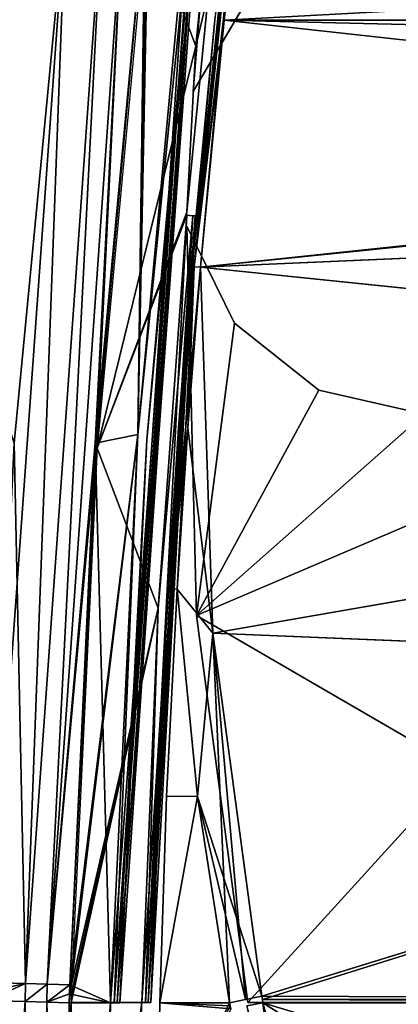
# Model space of a CAD drawing. Header units: millimetres. Extents: x -214 to 214, y -69 to 583.
# Tile 59 of 93: x -81 to -69, y 360 to 392. Entities that reach past the tile are written whole.
import ezdxf

# ---------------------------------------------------------------- set-up
doc = ezdxf.new("R2010")
doc.units = ezdxf.units.MM
doc.header["$LTSCALE"] = 62.021132
for name, color, linetype in [('344', 7, 'CONTINUOUS'), ('345', 7, 'CONTINUOUS'), ('346', 7, 'CONTINUOUS'), ('347', 7, 'CONTINUOUS'), ('352', 7, 'CONTINUOUS'), ('374', 7, 'CONTINUOUS'), ('381', 7, 'CONTINUOUS'), ('394', 7, 'CONTINUOUS'), ('395', 7, 'CONTINUOUS'), ('396', 7, 'CONTINUOUS'), ('397', 7, 'CONTINUOUS'), ('398', 7, 'CONTINUOUS'), ('407', 7, 'CONTINUOUS'), ('536', 7, 'CONTINUOUS'), ('545', 7, 'CONTINUOUS'), ('546', 7, 'CONTINUOUS'), ('547', 7, 'CONTINUOUS'), ('548', 7, 'CONTINUOUS'), ('550', 7, 'CONTINUOUS'), ('561', 7, 'CONTINUOUS'), ('562', 7, 'CONTINUOUS'), ('566', 7, 'CONTINUOUS'), ('568', 7, 'CONTINUOUS'), ('571', 7, 'CONTINUOUS'), ('572', 7, 'CONTINUOUS'), ('575', 7, 'CONTINUOUS'), ('577', 7, 'CONTINUOUS'), ('578', 7, 'CONTINUOUS'), ('579', 7, 'CONTINUOUS'), ('580', 7, 'CONTINUOUS'), ('596', 7, 'CONTINUOUS'), ('597', 7, 'CONTINUOUS'), ('602', 7, 'CONTINUOUS'), ('604', 7, 'CONTINUOUS'), ('605', 7, 'CONTINUOUS'), ('606', 7, 'CONTINUOUS'), ('609', 7, 'CONTINUOUS')]:
    doc.layers.add(name, color=color, linetype=linetype)

msp = doc.modelspace()

# ---------------------------------------------------------------- linework, layer by layer
at = {"layer": '344', "color": 7, "linetype": 'Continuous'}
for points in [[(-78.279, 355.014, 133.807), (-78.185, 360, 133.846), (-79.697, 341.8, 133.623), (-78.279, 355.014, 133.807)], [(-79.697, 341.8, 133.623), (-78.185, 360, 133.846), (-79.522, 360, 133.8), (-79.697, 341.8, 133.623)]]:
    msp.add_3dface(points, dxfattribs=at)
at = {"layer": '345', "color": 7, "linetype": 'Continuous'}
for points in [[(-75.48, 396.502, 132.742), (-75.601, 396.517, 132.762), (-78.065, 359.997, 133.825), (-75.48, 396.502, 132.742)], [(-78.065, 359.997, 133.825), (-75.601, 396.517, 132.762), (-77.3, 378.429, 133.637), (-78.065, 359.997, 133.825)], [(-75.379, 396.486, 132.676), (-75.48, 396.502, 132.742), (-78.065, 359.997, 133.825), (-75.379, 396.486, 132.676)], [(-77.963, 359.995, 133.758), (-75.379, 396.486, 132.676), (-78.065, 359.997, 133.825), (-77.963, 359.995, 133.758)], [(-77.875, 359.994, 133.546), (-75.379, 396.486, 132.676), (-77.963, 359.995, 133.758), (-77.875, 359.994, 133.546)], [(-77.001, 378.259, 133.342), (-75.379, 396.486, 132.676), (-77.875, 359.994, 133.546), (-77.001, 378.259, 133.342)], [(-75.293, 396.461, 132.463), (-75.379, 396.486, 132.676), (-77.001, 378.259, 133.342), (-75.293, 396.461, 132.463)], [(-78.185, 360, 133.846), (-78.065, 359.997, 133.825), (-77.3, 378.429, 133.637), (-78.185, 360, 133.846)]]:
    msp.add_3dface(points, dxfattribs=at)
at = {"layer": '346', "color": 7, "linetype": 'Continuous'}
for points in [[(-77.3, 378.429, 133.637), (-75.601, 396.517, 132.762), (-77.072, 395.397, 132.789), (-77.3, 378.429, 133.637)], [(-78.675, 378.142, 133.598), (-77.3, 378.429, 133.637), (-77.072, 395.397, 132.789), (-78.675, 378.142, 133.598)], [(-79.522, 360, 133.8), (-78.185, 360, 133.846), (-77.3, 378.429, 133.637), (-79.522, 360, 133.8)], [(-79.522, 360, 133.8), (-77.3, 378.429, 133.637), (-79.515, 360.292, 133.802), (-79.522, 360, 133.8)], [(-79.515, 360.292, 133.802), (-77.3, 378.429, 133.637), (-79.508, 360.584, 133.803), (-79.515, 360.292, 133.802)], [(-79.508, 360.584, 133.803), (-77.3, 378.429, 133.637), (-78.675, 378.142, 133.598), (-79.508, 360.584, 133.803)]]:
    msp.add_3dface(points, dxfattribs=at)
at = {"layer": '347', "color": 7, "linetype": 'Continuous'}
for points in [[(-82.164, 360.074, 132.676), (-81.825, 323.538, 132.343), (-80.952, 360.038, 133.481), (-82.164, 360.074, 132.676)], [(-81.825, 323.538, 132.343), (-80.661, 323.568, 133.063), (-80.952, 360.038, 133.481), (-81.825, 323.538, 132.343)], [(-80.952, 360.038, 133.481), (-80.661, 323.568, 133.063), (-80.253, 360.019, 133.706), (-80.952, 360.038, 133.481)], [(-80.661, 323.568, 133.063), (-80.001, 323.589, 133.264), (-80.253, 360.019, 133.706), (-80.661, 323.568, 133.063)], [(-79.313, 323.613, 133.349), (-79.581, 332.694, 133.499), (-80.253, 360.019, 133.706), (-79.313, 323.613, 133.349)], [(-80.001, 323.589, 133.264), (-79.313, 323.613, 133.349), (-80.253, 360.019, 133.706), (-80.001, 323.589, 133.264)], [(-79.581, 332.694, 133.499), (-79.697, 341.8, 133.623), (-80.253, 360.019, 133.706), (-79.581, 332.694, 133.499)], [(-79.697, 341.8, 133.623), (-79.522, 360, 133.8), (-80.253, 360.019, 133.706), (-79.697, 341.8, 133.623)]]:
    msp.add_3dface(points, dxfattribs=at)
at = {"layer": '352', "color": 7, "linetype": 'Continuous'}
msp.add_3dface([(-79.631, 395.626, 131.71), (-88.85, 401.641, 121.347), (-81.31, 378.152, 132.485), (-79.631, 395.626, 131.71)], dxfattribs=at)
at = {"layer": '374', "color": 7, "linetype": 'Continuous'}
msp.add_3dface([(-79.631, 395.626, -131.71), (-81.31, 378.152, -132.485), (-88.85, 401.641, -121.347), (-79.631, 395.626, -131.71)], dxfattribs=at)
at = {"layer": '381', "color": 7, "linetype": 'Continuous'}
for points in [[(-79.697, 341.8, -133.623), (-79.522, 360, -133.8), (-78.31, 342.599, -133.681), (-79.697, 341.8, -133.623)], [(-78.279, 355.014, -133.807), (-78.31, 349.997, -133.761), (-79.522, 360, -133.8), (-78.279, 355.014, -133.807)], [(-79.522, 360, -133.8), (-78.31, 349.997, -133.761), (-78.31, 342.599, -133.681), (-79.522, 360, -133.8)], [(-78.185, 360, -133.846), (-78.279, 355.014, -133.807), (-79.522, 360, -133.8), (-78.185, 360, -133.846)]]:
    msp.add_3dface(points, dxfattribs=at)
at = {"layer": '394', "color": 7, "linetype": 'Continuous'}
for points in [[(-76.942, 396.514, -132.715), (-75.601, 396.517, -132.762), (-77.3, 378.429, -133.637), (-76.942, 396.514, -132.715)], [(-77.007, 395.956, -132.752), (-76.942, 396.514, -132.715), (-77.3, 378.429, -133.637), (-77.007, 395.956, -132.752)], [(-77.072, 395.397, -132.789), (-77.007, 395.956, -132.752), (-77.3, 378.429, -133.637), (-77.072, 395.397, -132.789)], [(-77.072, 395.397, -132.789), (-77.3, 378.429, -133.637), (-78.675, 378.142, -133.598), (-77.072, 395.397, -132.789)], [(-77.3, 378.429, -133.637), (-78.185, 360, -133.846), (-78.675, 378.142, -133.598), (-77.3, 378.429, -133.637)], [(-78.675, 378.142, -133.598), (-78.185, 360, -133.846), (-79.508, 360.584, -133.803), (-78.675, 378.142, -133.598)], [(-79.508, 360.584, -133.803), (-78.185, 360, -133.846), (-79.515, 360.292, -133.802), (-79.508, 360.584, -133.803)], [(-78.185, 360, -133.846), (-79.522, 360, -133.8), (-79.515, 360.292, -133.802), (-78.185, 360, -133.846)]]:
    msp.add_3dface(points, dxfattribs=at)
at = {"layer": '395', "color": 7, "linetype": 'Continuous'}
for points in [[(-78.185, 360, -133.846), (-77.3, 378.429, -133.637), (-75.48, 396.502, -132.742), (-78.185, 360, -133.846)], [(-78.065, 359.997, -133.825), (-78.185, 360, -133.846), (-75.48, 396.502, -132.742), (-78.065, 359.997, -133.825)], [(-75.379, 396.486, -132.676), (-78.065, 359.997, -133.825), (-75.48, 396.502, -132.742), (-75.379, 396.486, -132.676)], [(-77.963, 359.995, -133.758), (-78.065, 359.997, -133.825), (-75.379, 396.486, -132.676), (-77.963, 359.995, -133.758)], [(-75.293, 396.461, -132.463), (-77.963, 359.995, -133.758), (-75.379, 396.486, -132.676), (-75.293, 396.461, -132.463)], [(-77.001, 378.259, -133.342), (-77.963, 359.995, -133.758), (-75.293, 396.461, -132.463), (-77.001, 378.259, -133.342)], [(-77.3, 378.429, -133.637), (-75.601, 396.517, -132.762), (-75.48, 396.502, -132.742), (-77.3, 378.429, -133.637)], [(-77.875, 359.994, -133.546), (-77.963, 359.995, -133.758), (-77.001, 378.259, -133.342), (-77.875, 359.994, -133.546)]]:
    msp.add_3dface(points, dxfattribs=at)
at = {"layer": '396', "color": 7, "linetype": 'Continuous'}
for points in [[(-82.15, 360.657, -132.679), (-81.31, 378.152, -132.485), (-79.631, 395.626, -131.71), (-82.15, 360.657, -132.679)], [(-82.15, 360.657, -132.679), (-79.631, 395.626, -131.71), (-80.938, 360.622, -133.485), (-82.15, 360.657, -132.679)], [(-79.631, 395.626, -131.71), (-78.451, 395.538, -132.478), (-80.938, 360.622, -133.485), (-79.631, 395.626, -131.71)], [(-80.938, 360.622, -133.485), (-78.451, 395.538, -132.478), (-80.24, 360.603, -133.71), (-80.938, 360.622, -133.485)], [(-78.451, 395.538, -132.478), (-77.777, 395.473, -132.695), (-80.24, 360.603, -133.71), (-78.451, 395.538, -132.478)], [(-77.777, 395.473, -132.695), (-77.072, 395.397, -132.789), (-80.24, 360.603, -133.71), (-77.777, 395.473, -132.695)], [(-77.072, 395.397, -132.789), (-78.675, 378.142, -133.598), (-80.24, 360.603, -133.71), (-77.072, 395.397, -132.789)], [(-78.675, 378.142, -133.598), (-79.508, 360.584, -133.803), (-80.24, 360.603, -133.71), (-78.675, 378.142, -133.598)]]:
    msp.add_3dface(points, dxfattribs=at)
at = {"layer": '397', "color": 7, "linetype": 'Continuous'}
for points in [[(-82.163, 360.074, -132.677), (-82.157, 360.366, -132.678), (-80.938, 360.622, -133.485), (-82.163, 360.074, -132.677)], [(-82.163, 360.074, -132.677), (-80.938, 360.622, -133.485), (-80.952, 360.038, -133.481), (-82.163, 360.074, -132.677)], [(-82.157, 360.366, -132.678), (-82.15, 360.657, -132.679), (-80.938, 360.622, -133.485), (-82.157, 360.366, -132.678)], [(-80.938, 360.622, -133.485), (-80.24, 360.603, -133.71), (-80.952, 360.038, -133.481), (-80.938, 360.622, -133.485)], [(-80.952, 360.038, -133.481), (-80.24, 360.603, -133.71), (-80.254, 360.019, -133.706), (-80.952, 360.038, -133.481)], [(-80.24, 360.603, -133.71), (-79.508, 360.584, -133.803), (-80.254, 360.019, -133.706), (-80.24, 360.603, -133.71)], [(-79.508, 360.584, -133.803), (-79.515, 360.292, -133.802), (-80.254, 360.019, -133.706), (-79.508, 360.584, -133.803)], [(-79.515, 360.292, -133.802), (-79.522, 360, -133.8), (-80.254, 360.019, -133.706), (-79.515, 360.292, -133.802)]]:
    msp.add_3dface(points, dxfattribs=at)
at = {"layer": '398', "color": 7, "linetype": 'Continuous'}
for points in [[(-82.279, 341.662, -132.555), (-82.163, 360.074, -132.677), (-80.952, 360.038, -133.481), (-82.279, 341.662, -132.555)], [(-81.825, 323.538, -132.343), (-82.279, 341.662, -132.555), (-80.952, 360.038, -133.481), (-81.825, 323.538, -132.343)], [(-81.825, 323.538, -132.343), (-80.952, 360.038, -133.481), (-80.661, 323.568, -133.063), (-81.825, 323.538, -132.343)], [(-80.952, 360.038, -133.481), (-80.254, 360.019, -133.706), (-80.661, 323.568, -133.063), (-80.952, 360.038, -133.481)], [(-80.661, 323.568, -133.063), (-80.254, 360.019, -133.706), (-80.001, 323.589, -133.264), (-80.661, 323.568, -133.063)], [(-80.254, 360.019, -133.706), (-79.522, 360, -133.8), (-80.001, 323.589, -133.264), (-80.254, 360.019, -133.706)], [(-79.522, 360, -133.8), (-79.697, 341.8, -133.623), (-80.001, 323.589, -133.264), (-79.522, 360, -133.8)]]:
    msp.add_3dface(points, dxfattribs=at)
at = {"layer": '407', "color": 7, "linetype": 'Continuous'}
for points in [[(-79.631, 395.626, 131.71), (-81.31, 378.152, 132.485), (-80.938, 360.622, 133.485), (-79.631, 395.626, 131.71)], [(-78.451, 395.538, 132.478), (-79.631, 395.626, 131.71), (-80.938, 360.622, 133.485), (-78.451, 395.538, 132.478)], [(-80.239, 360.603, 133.71), (-78.451, 395.538, 132.478), (-80.938, 360.622, 133.485), (-80.239, 360.603, 133.71)], [(-77.777, 395.473, 132.695), (-78.451, 395.538, 132.478), (-80.239, 360.603, 133.71), (-77.777, 395.473, 132.695)], [(-79.508, 360.584, 133.803), (-77.777, 395.473, 132.695), (-80.239, 360.603, 133.71), (-79.508, 360.584, 133.803)], [(-79.508, 360.584, 133.803), (-78.675, 378.142, 133.598), (-77.777, 395.473, 132.695), (-79.508, 360.584, 133.803)], [(-78.675, 378.142, 133.598), (-77.072, 395.397, 132.789), (-77.777, 395.473, 132.695), (-78.675, 378.142, 133.598)], [(-81.31, 378.152, 132.485), (-82.15, 360.656, 132.68), (-80.938, 360.622, 133.485), (-81.31, 378.152, 132.485)]]:
    msp.add_3dface(points, dxfattribs=at)
at = {"layer": '536', "color": 7, "linetype": 'Continuous'}
for points in [[(-74.498, 391.866, -133.076), (-73.573, 399.86, -132.554), (74.498, 391.866, -133.076), (-74.498, 391.866, -133.076)], [(74.498, 391.866, -133.076), (-73.573, 399.86, -132.554), (73.573, 399.86, -132.554), (74.498, 391.866, -133.076)], [(-75.261, 383.857, -133.482), (-74.498, 391.866, -133.076), (-22.541, 386.151, -133.378), (-75.261, 383.857, -133.482)], [(-22.541, 386.151, -133.378), (-74.498, 391.866, -133.076), (-11.615, 390.367, -133.161), (-22.541, 386.151, -133.378)], [(-11.615, 390.367, -133.161), (-74.498, 391.866, -133.076), (0, 391.8, -133.08), (-11.615, 390.367, -133.161)], [(0, 391.8, -133.08), (-74.498, 391.866, -133.076), (74.498, 391.866, -133.076), (0, 391.8, -133.08)], [(-32.115, 379.404, -133.658), (-75.261, 383.857, -133.482), (-22.541, 386.151, -133.378), (-32.115, 379.404, -133.658)], [(-74.859, 371.988, -133.869), (-75.261, 383.857, -133.482), (-32.115, 379.404, -133.658), (-74.859, 371.988, -133.869)], [(-39.756, 370.538, -133.899), (-74.859, 371.988, -133.869), (-32.115, 379.404, -133.658), (-39.756, 370.538, -133.899)], [(-73.273, 360.208, -134), (-74.859, 371.988, -133.869), (-39.756, 370.538, -133.899), (-73.273, 360.208, -134)], [(-45.016, 360.101, -134), (-73.273, 360.208, -134), (-39.756, 370.538, -133.899), (-45.016, 360.101, -134)], [(-73.254, 360.103, -134), (-73.273, 360.208, -134), (-45.016, 360.101, -134), (-73.254, 360.103, -134)], [(-73.235, 360, -134), (-73.254, 360.103, -134), (-45.043, 360, -134), (-73.235, 360, -134)], [(-45.043, 360, -134), (-73.254, 360.103, -134), (-45.025, 360.051, -134), (-45.043, 360, -134)], [(-45.025, 360.051, -134), (-73.254, 360.103, -134), (-45.016, 360.101, -134), (-45.025, 360.051, -134)]]:
    msp.add_3dface(points, dxfattribs=at)
at = {"layer": '545', "color": 7, "linetype": 'Continuous'}
for points in [[(-73.235, 360, -134), (-45.043, 360, -134), (-47.105, 352.118, -134), (-73.235, 360, -134)], [(-47.8, 344, -134), (-73.235, 360, -134), (-47.105, 352.118, -134), (-47.8, 344, -134)], [(-73.235, 360, -134), (-47.8, 344, -134), (-68.11, 341.284, -134), (-73.235, 360, -134)]]:
    msp.add_3dface(points, dxfattribs=at)
at = {"layer": '546', "color": 7, "linetype": 'Continuous'}
msp.add_3dface([(-73.235, 360, -134), (-68.11, 341.284, -134), (-73.759, 359.902, -133.995), (-73.235, 360, -134)], dxfattribs=at)
at = {"layer": '547', "color": 7, "linetype": 'Continuous'}
for points in [[(-75.261, 383.857, -133.482), (-74.859, 371.988, -133.869), (-75.675, 378.641, -133.681), (-75.261, 383.857, -133.482)], [(-75.675, 378.641, -133.681), (-74.859, 371.988, -133.869), (-76.023, 373.413, -133.818), (-75.675, 378.641, -133.681)], [(-76.023, 373.413, -133.818), (-74.859, 371.988, -133.869), (-75.359, 366.688, -133.941), (-76.023, 373.413, -133.818)], [(-74.859, 371.988, -133.869), (-73.273, 360.208, -134), (-75.359, 366.688, -133.941), (-74.859, 371.988, -133.869)], [(-75.359, 366.688, -133.941), (-73.273, 360.208, -134), (-73.796, 360.103, -133.995), (-75.359, 366.688, -133.941)], [(-74.32, 360, -133.981), (-75.359, 366.688, -133.941), (-73.796, 360.103, -133.995), (-74.32, 360, -133.981)]]:
    msp.add_3dface(points, dxfattribs=at)
at = {"layer": '548', "color": 7, "linetype": 'Continuous'}
for points in [[(-75.469, 383.87, -133.398), (-76.312, 373.424, -133.518), (-75.536, 383.872, -133.3), (-75.469, 383.87, -133.398)], [(-75.536, 383.872, -133.3), (-76.312, 373.424, -133.518), (-75.97, 378.649, -133.381), (-75.536, 383.872, -133.3)], [(-76.225, 373.423, -133.73), (-76.312, 373.424, -133.518), (-75.469, 383.87, -133.398), (-76.225, 373.423, -133.73)], [(-75.261, 383.857, -133.482), (-76.225, 373.423, -133.73), (-75.469, 383.87, -133.398), (-75.261, 383.857, -133.482)], [(-75.261, 383.857, -133.482), (-75.675, 378.641, -133.681), (-76.225, 373.423, -133.73), (-75.261, 383.857, -133.482)], [(-75.56, 383.869, -133.183), (-75.536, 383.872, -133.3), (-75.97, 378.649, -133.381), (-75.56, 383.869, -133.183)], [(-75.675, 378.641, -133.681), (-76.023, 373.413, -133.818), (-76.225, 373.423, -133.73), (-75.675, 378.641, -133.681)]]:
    msp.add_3dface(points, dxfattribs=at)
at = {"layer": '550', "color": 7, "linetype": 'Continuous'}
for points in [[(-75.536, 383.872, -133.3), (-75.56, 383.869, -133.183), (-73.786, 399.879, -132.462), (-75.536, 383.872, -133.3)], [(-73.786, 399.879, -132.462), (-75.56, 383.869, -133.183), (-74.796, 391.881, -132.777), (-73.786, 399.879, -132.462)], [(-75.469, 383.87, -133.398), (-75.536, 383.872, -133.3), (-73.786, 399.879, -132.462), (-75.469, 383.87, -133.398)], [(-73.573, 399.86, -132.554), (-75.469, 383.87, -133.398), (-73.779, 399.879, -132.469), (-73.573, 399.86, -132.554)], [(-75.469, 383.87, -133.398), (-73.786, 399.879, -132.462), (-73.779, 399.879, -132.469), (-75.469, 383.87, -133.398)], [(-73.573, 399.86, -132.554), (-74.498, 391.866, -133.076), (-75.469, 383.87, -133.398), (-73.573, 399.86, -132.554)], [(-74.498, 391.866, -133.076), (-75.261, 383.857, -133.482), (-75.469, 383.87, -133.398), (-74.498, 391.866, -133.076)]]:
    msp.add_3dface(points, dxfattribs=at)
at = {"layer": '561', "color": 7, "linetype": 'Continuous'}
for points in [[(-76.585, 360, -133.902), (-74.282, 359.803, -133.981), (-76.679, 354.995, -133.862), (-76.585, 360, -133.902)], [(-74.301, 359.902, -133.981), (-74.282, 359.803, -133.981), (-76.585, 360, -133.902), (-74.301, 359.902, -133.981)], [(-74.32, 360, -133.981), (-74.301, 359.902, -133.981), (-76.585, 360, -133.902), (-74.32, 360, -133.981)]]:
    msp.add_3dface(points, dxfattribs=at)
at = {"layer": '562', "color": 7, "linetype": 'Continuous'}
for points in [[(-76.023, 373.413, -133.818), (-75.359, 366.688, -133.941), (-76.361, 366.703, -133.906), (-76.023, 373.413, -133.818)], [(-75.359, 366.688, -133.941), (-76.585, 360, -133.902), (-76.361, 366.703, -133.906), (-75.359, 366.688, -133.941)], [(-75.359, 366.688, -133.941), (-74.32, 360, -133.981), (-76.585, 360, -133.902), (-75.359, 366.688, -133.941)]]:
    msp.add_3dface(points, dxfattribs=at)
at = {"layer": '566', "color": 7, "linetype": 'Continuous'}
for points in [[(-75.497, 389.552, -130.401), (-73.841, 392.355, -130.243), (-75.229, 392.941, -130.208), (-75.497, 389.552, -130.401)], [(-75.701, 385.182, -130.62), (-75.387, 372.556, -131.056), (-74.162, 382.041, -130.756), (-75.701, 385.182, -130.62)], [(-74.162, 382.041, -130.756), (-75.387, 372.556, -131.056), (-71.422, 379.871, -130.839), (-74.162, 382.041, -130.756)], [(-73.726, 360.002, -131.2), (-53.999, 381.682, -130.77), (-75.387, 372.556, -131.056), (-73.726, 360.002, -131.2)], [(-75.387, 372.556, -131.056), (-53.999, 381.682, -130.77), (-68, 379.091, -130.867), (-75.387, 372.556, -131.056)], [(-63.741, 360.002, -131.2), (-53.999, 381.682, -130.77), (-73.726, 360.002, -131.2), (-63.741, 360.002, -131.2)], [(-71.422, 379.871, -130.839), (-75.387, 372.556, -131.056), (-68, 379.091, -130.867), (-71.422, 379.871, -130.839)]]:
    msp.add_3dface(points, dxfattribs=at)
at = {"layer": '568', "color": 7, "linetype": 'Continuous'}
for points in [[(-75.415, 391.02, -131.322), (-74.88, 396.393, -130.991), (-75.001, 392.766, -131.22), (-75.415, 391.02, -131.322)], [(-75.706, 385.634, -131.6), (-75.415, 391.02, -131.322), (-75.001, 392.766, -131.22), (-75.706, 385.634, -131.6)]]:
    msp.add_3dface(points, dxfattribs=at)
at = {"layer": '571', "color": 7, "linetype": 'Continuous'}
for points in [[(-77.05, 360.008, -132.108), (-77.164, 360.011, -132.081), (-75.505, 385.523, -131.692), (-77.05, 360.008, -132.108)], [(-75.505, 385.523, -131.692), (-77.164, 360.011, -132.081), (-76.638, 372.791, -132.008), (-75.505, 385.523, -131.692)], [(-76.956, 360.005, -132.175), (-77.05, 360.008, -132.108), (-75.505, 385.523, -131.692), (-76.956, 360.005, -132.175)], [(-76.349, 372.775, -132.308), (-76.956, 360.005, -132.175), (-75.415, 385.524, -131.905), (-76.349, 372.775, -132.308)], [(-75.415, 385.524, -131.905), (-76.956, 360.005, -132.175), (-75.439, 385.522, -131.789), (-75.415, 385.524, -131.905)], [(-75.439, 385.522, -131.789), (-76.956, 360.005, -132.175), (-75.505, 385.523, -131.692), (-75.439, 385.522, -131.789)], [(-75.704, 385.546, -131.605), (-75.505, 385.523, -131.692), (-76.638, 372.791, -132.008), (-75.704, 385.546, -131.605)], [(-76.875, 360.002, -132.38), (-76.956, 360.005, -132.175), (-76.349, 372.775, -132.308), (-76.875, 360.002, -132.38)]]:
    msp.add_3dface(points, dxfattribs=at)
at = {"layer": '572', "color": 7, "linetype": 'Continuous'}
for points in [[(74.498, 391.866, 133.076), (73.573, 399.86, 132.554), (-74.498, 391.866, 133.076), (74.498, 391.866, 133.076)], [(-74.498, 391.866, 133.076), (73.573, 399.86, 132.554), (-73.573, 399.86, 132.554), (-74.498, 391.866, 133.076)], [(-75.261, 383.857, 133.482), (0, 391.8, 133.08), (-74.498, 391.866, 133.076), (-75.261, 383.857, 133.482)], [(0, 391.8, 133.08), (74.498, 391.866, 133.076), (-74.498, 391.866, 133.076), (0, 391.8, 133.08)], [(-11.613, 390.368, 133.161), (0, 391.8, 133.08), (-75.261, 383.857, 133.482), (-11.613, 390.368, 133.161)], [(-22.535, 386.155, 133.378), (-11.613, 390.368, 133.161), (-75.261, 383.857, 133.482), (-22.535, 386.155, 133.378)], [(-32.109, 379.41, 133.657), (-22.535, 386.155, 133.378), (-75.261, 383.857, 133.482), (-32.109, 379.41, 133.657)], [(-74.859, 371.988, 133.869), (-32.109, 379.41, 133.657), (-75.261, 383.857, 133.482), (-74.859, 371.988, 133.869)], [(-39.751, 370.547, 133.899), (-32.109, 379.41, 133.657), (-74.859, 371.988, 133.869), (-39.751, 370.547, 133.899)], [(-73.273, 360.208, 134), (-39.751, 370.547, 133.899), (-74.859, 371.988, 133.869), (-73.273, 360.208, 134)], [(-73.254, 360.103, 134), (-39.751, 370.547, 133.899), (-73.273, 360.208, 134), (-73.254, 360.103, 134)], [(-45.016, 360.101, 134), (-39.751, 370.547, 133.899), (-73.254, 360.103, 134), (-45.016, 360.101, 134)], [(-73.235, 360, 134), (-45.016, 360.101, 134), (-73.254, 360.103, 134), (-73.235, 360, 134)], [(-45.025, 360.051, 134), (-45.016, 360.101, 134), (-73.235, 360, 134), (-45.025, 360.051, 134)], [(-45.043, 360, 134), (-45.025, 360.051, 134), (-73.235, 360, 134), (-45.043, 360, 134)]]:
    msp.add_3dface(points, dxfattribs=at)
at = {"layer": '575', "color": 7, "linetype": 'Continuous'}
for points in [[(-73.846, 399.88, 132.371), (-73.871, 399.875, 132.254), (-75.536, 383.872, 133.3), (-73.846, 399.88, 132.371)], [(-75.469, 383.87, 133.398), (-73.846, 399.88, 132.371), (-75.536, 383.872, 133.3), (-75.469, 383.87, 133.398)], [(-75.536, 383.872, 133.3), (-73.871, 399.875, 132.254), (-74.796, 391.881, 132.777), (-75.536, 383.872, 133.3)], [(-73.786, 399.879, 132.462), (-73.846, 399.88, 132.371), (-75.469, 383.87, 133.398), (-73.786, 399.879, 132.462)], [(-75.261, 383.857, 133.482), (-73.779, 399.879, 132.469), (-75.469, 383.87, 133.398), (-75.261, 383.857, 133.482)], [(-73.779, 399.879, 132.469), (-73.786, 399.879, 132.462), (-75.469, 383.87, 133.398), (-73.779, 399.879, 132.469)], [(-75.261, 383.857, 133.482), (-74.498, 391.866, 133.076), (-73.779, 399.879, 132.469), (-75.261, 383.857, 133.482)], [(-74.498, 391.866, 133.076), (-73.573, 399.86, 132.554), (-73.779, 399.879, 132.469), (-74.498, 391.866, 133.076)], [(-75.56, 383.869, 133.183), (-75.536, 383.872, 133.3), (-74.796, 391.881, 132.777), (-75.56, 383.869, 133.183)]]:
    msp.add_3dface(points, dxfattribs=at)
at = {"layer": '577', "color": 7, "linetype": 'Continuous'}
for points in [[(-75.536, 383.872, 133.3), (-75.56, 383.869, 133.183), (-76.312, 373.424, 133.518), (-75.536, 383.872, 133.3)], [(-76.224, 373.423, 133.73), (-75.536, 383.872, 133.3), (-76.312, 373.424, 133.518), (-76.224, 373.423, 133.73)], [(-76.312, 373.424, 133.518), (-75.56, 383.869, 133.183), (-75.97, 378.649, 133.381), (-76.312, 373.424, 133.518)], [(-75.469, 383.87, 133.398), (-75.536, 383.872, 133.3), (-76.224, 373.423, 133.73), (-75.469, 383.87, 133.398)], [(-76.023, 373.413, 133.818), (-75.469, 383.87, 133.398), (-76.224, 373.423, 133.73), (-76.023, 373.413, 133.818)], [(-75.675, 378.641, 133.681), (-75.469, 383.87, 133.398), (-76.023, 373.413, 133.818), (-75.675, 378.641, 133.681)], [(-75.261, 383.857, 133.482), (-75.469, 383.87, 133.398), (-75.675, 378.641, 133.681), (-75.261, 383.857, 133.482)]]:
    msp.add_3dface(points, dxfattribs=at)
at = {"layer": '578', "color": 7, "linetype": 'Continuous'}
for points in [[(-74.859, 371.988, 133.869), (-75.261, 383.857, 133.482), (-75.675, 378.641, 133.681), (-74.859, 371.988, 133.869)], [(-74.859, 371.988, 133.869), (-75.675, 378.641, 133.681), (-76.023, 373.413, 133.818), (-74.859, 371.988, 133.869)], [(-74.859, 371.988, 133.869), (-76.023, 373.413, 133.818), (-75.359, 366.688, 133.941), (-74.859, 371.988, 133.869)], [(-74.32, 360, 133.981), (-74.859, 371.988, 133.869), (-75.359, 366.688, 133.941), (-74.32, 360, 133.981)], [(-73.273, 360.208, 134), (-74.859, 371.988, 133.869), (-73.796, 360.103, 133.995), (-73.273, 360.208, 134)], [(-73.796, 360.103, 133.995), (-74.859, 371.988, 133.869), (-74.32, 360, 133.981), (-73.796, 360.103, 133.995)]]:
    msp.add_3dface(points, dxfattribs=at)
at = {"layer": '579', "color": 7, "linetype": 'Continuous'}
for points in [[(-72.1, 350.241, 133.98), (-73.235, 360, 134), (-73.759, 359.902, 133.995), (-72.1, 350.241, 133.98)], [(-73.235, 360, 134), (-72.1, 350.241, 133.98), (-68.11, 341.284, 134), (-73.235, 360, 134)]]:
    msp.add_3dface(points, dxfattribs=at)
at = {"layer": '580', "color": 7, "linetype": 'Continuous'}
msp.add_3dface([(-45.043, 360, 134), (-73.235, 360, 134), (-68.11, 341.284, 134), (-45.043, 360, 134)], dxfattribs=at)
at = {"layer": '596', "color": 7, "linetype": 'Continuous'}
for points in [[(-75.359, 366.688, 133.941), (-76.023, 373.413, 133.818), (-76.361, 366.703, 133.906), (-75.359, 366.688, 133.941)], [(-76.585, 360, 133.902), (-75.359, 366.688, 133.941), (-76.361, 366.703, 133.906), (-76.585, 360, 133.902)], [(-74.32, 360, 133.981), (-75.359, 366.688, 133.941), (-76.585, 360, 133.902), (-74.32, 360, 133.981)]]:
    msp.add_3dface(points, dxfattribs=at)
at = {"layer": '597', "color": 7, "linetype": 'Continuous'}
for points in [[(-74.32, 360, 133.981), (-76.585, 360, 133.902), (-76.679, 354.995, 133.862), (-74.32, 360, 133.981)], [(-74.32, 360, 133.981), (-76.679, 354.995, 133.862), (-74.301, 359.902, 133.981), (-74.32, 360, 133.981)]]:
    msp.add_3dface(points, dxfattribs=at)
at = {"layer": '602', "color": 7, "linetype": 'Continuous'}
for points in [[(-75.415, 391.02, 131.322), (-75.001, 392.766, 131.22), (-74.88, 396.393, 130.991), (-75.415, 391.02, 131.322)], [(-75.706, 385.634, 131.6), (-75.001, 392.766, 131.22), (-75.415, 391.02, 131.322), (-75.706, 385.634, 131.6)]]:
    msp.add_3dface(points, dxfattribs=at)
at = {"layer": '604', "color": 7, "linetype": 'Continuous'}
for points in [[(-75.415, 391.02, 131.322), (-74.88, 396.393, 130.991), (-77.01, 395.274, 130.994), (-75.415, 391.02, 131.322)], [(-78.619, 377.989, 131.803), (-75.415, 391.02, 131.322), (-77.01, 395.274, 130.994), (-78.619, 377.989, 131.803)], [(-75.706, 385.634, 131.6), (-75.415, 391.02, 131.322), (-78.619, 377.989, 131.803), (-75.706, 385.634, 131.6)], [(-75.706, 385.634, 131.6), (-78.619, 377.989, 131.803), (-75.707, 385.587, 131.603), (-75.706, 385.634, 131.6)], [(-78.619, 377.989, 131.803), (-75.703, 385.546, 131.605), (-75.707, 385.587, 131.603), (-78.619, 377.989, 131.803)], [(-76.638, 372.791, 132.008), (-75.703, 385.546, 131.605), (-78.619, 377.989, 131.803), (-76.638, 372.791, 132.008)], [(-79.445, 360.594, 132.005), (-76.638, 372.791, 132.008), (-78.619, 377.989, 131.803), (-79.445, 360.594, 132.005)], [(-77.164, 360.011, 132.081), (-76.638, 372.791, 132.008), (-79.459, 360.011, 132.001), (-77.164, 360.011, 132.081)], [(-79.459, 360.011, 132.001), (-76.638, 372.791, 132.008), (-79.452, 360.303, 132.003), (-79.459, 360.011, 132.001)], [(-79.452, 360.303, 132.003), (-76.638, 372.791, 132.008), (-79.445, 360.594, 132.005), (-79.452, 360.303, 132.003)]]:
    msp.add_3dface(points, dxfattribs=at)
at = {"layer": '605', "color": 7, "linetype": 'Continuous'}
for points in [[(-75.703, 385.546, 131.605), (-76.638, 372.791, 132.008), (-77.05, 360.008, 132.108), (-75.703, 385.546, 131.605)], [(-75.505, 385.523, 131.692), (-75.703, 385.546, 131.605), (-77.05, 360.008, 132.108), (-75.505, 385.523, 131.692)], [(-76.956, 360.005, 132.175), (-75.505, 385.523, 131.692), (-77.05, 360.008, 132.108), (-76.956, 360.005, 132.175)], [(-75.439, 385.522, 131.789), (-75.505, 385.523, 131.692), (-76.956, 360.005, 132.175), (-75.439, 385.522, 131.789)], [(-76.875, 360.002, 132.38), (-75.439, 385.522, 131.789), (-76.956, 360.005, 132.175), (-76.875, 360.002, 132.38)], [(-76.349, 372.775, 132.308), (-75.439, 385.522, 131.789), (-76.875, 360.002, 132.38), (-76.349, 372.775, 132.308)], [(-75.415, 385.524, 131.905), (-75.439, 385.522, 131.789), (-76.349, 372.775, 132.308), (-75.415, 385.524, 131.905)], [(-76.638, 372.791, 132.008), (-77.164, 360.011, 132.081), (-77.05, 360.008, 132.108), (-76.638, 372.791, 132.008)]]:
    msp.add_3dface(points, dxfattribs=at)
at = {"layer": '606', "color": 7, "linetype": 'Continuous'}
for points in [[(-77.164, 360.011, 132.081), (-79.459, 360.011, 132.001), (-79.632, 341.373, 131.818), (-77.164, 360.011, 132.081)], [(-77.164, 360.011, 132.081), (-79.632, 341.373, 131.818), (-77.258, 355.003, 132.041), (-77.164, 360.011, 132.081)]]:
    msp.add_3dface(points, dxfattribs=at)
at = {"layer": '609', "color": 7, "linetype": 'Continuous'}
for points in [[(-75.497, 389.552, 130.401), (-75.229, 392.941, 130.208), (-73.836, 392.361, 130.242), (-75.497, 389.552, 130.401)], [(-75.701, 385.182, 130.62), (-74.156, 382.034, 130.756), (-75.387, 372.556, 131.056), (-75.701, 385.182, 130.62)], [(-74.156, 382.034, 130.756), (-71.416, 379.868, 130.839), (-75.387, 372.556, 131.056), (-74.156, 382.034, 130.756)], [(-71.416, 379.868, 130.839), (-68, 379.091, 130.867), (-75.387, 372.556, 131.056), (-71.416, 379.868, 130.839)], [(-75.387, 372.556, 131.056), (-68, 379.091, 130.867), (-53.751, 360.002, 131.2), (-75.387, 372.556, 131.056)], [(-73.726, 360.002, 131.2), (-75.387, 372.556, 131.056), (-53.751, 360.002, 131.2), (-73.726, 360.002, 131.2)]]:
    msp.add_3dface(points, dxfattribs=at)

doc.saveas('drawing.dxf')
